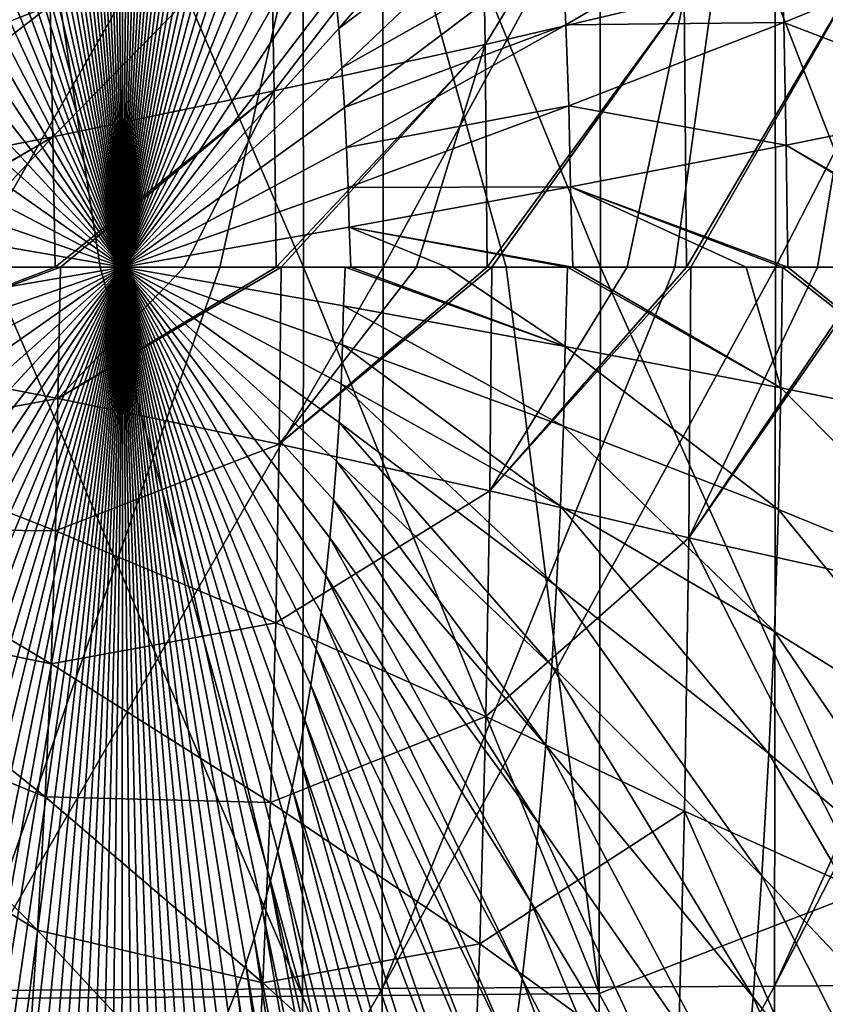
# Model space of a CAD drawing. Header units: millimetres. Extents: x 0 to 99, y -177 to 177.
# Tile 102 of 192: x 77.18 to 84.22, y -6.44 to 2.16. Entities that reach past the tile are written whole.
import ezdxf

# ---------------------------------------------------------------- set-up
doc = ezdxf.new("R2010")
doc.units = ezdxf.units.MM
doc.header["$LTSCALE"] = 26.699852
for name, color, linetype in [('10', 7, 'CONTINUOUS'), ('11', 7, 'CONTINUOUS'), ('12', 7, 'CONTINUOUS'), ('13', 7, 'CONTINUOUS'), ('14', 7, 'CONTINUOUS'), ('15', 7, 'CONTINUOUS'), ('17', 7, 'CONTINUOUS'), ('18', 7, 'CONTINUOUS'), ('7', 7, 'CONTINUOUS'), ('9', 7, 'CONTINUOUS')]:
    doc.layers.add(name, color=color, linetype=linetype)

msp = doc.modelspace()

# ---------------------------------------------------------------- linework, layer by layer
at = {"layer": '10', "color": 253, "linetype": 'Continuous', "true_color": 0x9ca8ab}
for points in [[(78.0756, 7.7203, 71.693), (78.0841, 0, 71.6908), (77.9907, 7.6198, 71.3753), (78.0756, 7.7203, 71.693)], [(78.0841, 0, 71.6908), (77.8186, 7.5397, 70.7341), (77.9049, 7.5895, 71.0554), (78.0841, 0, 71.6908)], [(78.0841, 0, 71.6908), (77.9049, 7.5895, 71.0554), (77.9907, 7.6198, 71.3753), (78.0841, 0, 71.6908)], [(78.0841, 0, 71.6908), (77.7321, 7.4708, 70.4123), (77.8186, 7.5397, 70.7341), (78.0841, 0, 71.6908)], [(78.0841, 0, 71.6908), (77.6457, 7.3836, 70.0909), (77.7321, 7.4708, 70.4123), (78.0841, 0, 71.6908)], [(78.0841, 0, 71.6908), (77.5595, 7.2785, 69.7708), (77.6457, 7.3836, 70.0909), (78.0841, 0, 71.6908)], [(78.0841, 0, 71.6908), (77.4739, 7.1561, 69.4528), (77.5595, 7.2785, 69.7708), (78.0841, 0, 71.6908)], [(78.0841, 0, 71.6908), (77.389, 7.0169, 69.1378), (77.4739, 7.1561, 69.4528), (78.0841, 0, 71.6908)], [(78.0841, 0, 71.6908), (77.3051, 6.8616, 68.8268), (77.389, 7.0169, 69.1378), (78.0841, 0, 71.6908)], [(78.0841, 0, 71.6908), (77.2225, 6.6906, 68.5205), (77.3051, 6.8616, 68.8268), (78.0841, 0, 71.6908)], [(78.0841, 0, 71.6908), (77.1413, 6.5046, 68.22), (77.2225, 6.6906, 68.5205), (78.0841, 0, 71.6908)], [(78.0841, 0, 71.6908), (77.0619, 6.3041, 67.9259), (77.1413, 6.5046, 68.22), (78.0841, 0, 71.6908)], [(78.0841, 0, 71.6908), (76.9844, 6.0896, 67.6393), (77.0619, 6.3041, 67.9259), (78.0841, 0, 71.6908)], [(78.0841, 0, 71.6908), (76.9091, 5.8619, 67.3608), (76.9844, 6.0896, 67.6393), (78.0841, 0, 71.6908)], [(78.0841, 0, 71.6908), (76.8361, 5.6217, 67.0909), (76.9091, 5.8619, 67.3608), (78.0841, 0, 71.6908)], [(78.0841, 0, 71.6908), (76.7655, 5.3697, 66.8304), (76.8361, 5.6217, 67.0909), (78.0841, 0, 71.6908)], [(78.0841, 0, 71.6908), (76.6977, 5.1067, 66.5798), (76.7655, 5.3697, 66.8304), (78.0841, 0, 71.6908)], [(78.0841, 0, 71.6908), (76.6326, 4.8334, 66.3397), (76.6977, 5.1067, 66.5798), (78.0841, 0, 71.6908)], [(78.0841, 0, 71.6908), (76.5705, 4.5505, 66.1107), (76.6326, 4.8334, 66.3397), (78.0841, 0, 71.6908)], [(78.0841, 0, 71.6908), (76.5116, 4.2588, 65.8934), (76.5705, 4.5505, 66.1107), (78.0841, 0, 71.6908)], [(78.0841, 0, 71.6908), (76.456, 3.959, 65.6885), (76.5116, 4.2588, 65.8934), (78.0841, 0, 71.6908)], [(78.0841, 0, 71.6908), (76.4039, 3.6519, 65.4964), (76.456, 3.959, 65.6885), (78.0841, 0, 71.6908)], [(78.0841, 0, 71.6908), (76.3554, 3.3382, 65.3179), (76.4039, 3.6519, 65.4964), (78.0841, 0, 71.6908)], [(78.0841, 0, 71.6908), (76.3108, 3.0187, 65.1535), (76.3554, 3.3382, 65.3179), (78.0841, 0, 71.6908)], [(78.0841, 0, 71.6908), (76.2701, 2.6939, 65.0038), (76.3108, 3.0187, 65.1535), (78.0841, 0, 71.6908)], [(78.0841, 0, 71.6908), (76.2336, 2.3648, 64.8695), (76.2701, 2.6939, 65.0038), (78.0841, 0, 71.6908)], [(78.0841, 0, 71.6908), (76.2015, 2.0321, 64.7511), (76.2336, 2.3648, 64.8695), (78.0841, 0, 71.6908)], [(78.0841, 0, 71.6908), (76.1738, 1.6964, 64.6493), (76.2015, 2.0321, 64.7511), (78.0841, 0, 71.6908)], [(78.0841, 0, 71.6908), (76.1508, 1.3585, 64.5647), (76.1738, 1.6964, 64.6493), (78.0841, 0, 71.6908)], [(78.0841, 0, 71.6908), (76.1326, 1.0192, 64.4977), (76.1508, 1.3585, 64.5647), (78.0841, 0, 71.6908)], [(78.0841, 0, 71.6908), (76.1193, 0.6792, 64.4492), (76.1326, 1.0192, 64.4977), (78.0841, 0, 71.6908)], [(78.0841, 0, 71.6908), (76.1113, 0.3392, 64.4196), (76.1193, 0.6792, 64.4492), (78.0841, 0, 71.6908)], [(78.0841, 0, 71.6908), (76.0898, 0, 64.3414), (76.1113, 0.3392, 64.4196), (78.0841, 0, 71.6908)]]:
    msp.add_3dface(points, dxfattribs=at)
at = {"layer": '11', "color": 253, "linetype": 'Continuous', "true_color": 0x9ca8ab}
for points in [[(78.0841, 0, 71.6908), (80.0257, 0, 79.0341), (80.0093, -0.3391, 78.9714), (78.0841, 0, 71.6908)], [(80.0257, 0, 79.0341), (81.9451, -0.6935, 86.4975), (80.0093, -0.3391, 78.9714), (80.0257, 0, 79.0341)], [(80.0257, 0, 79.0341), (80.0743, 0, 79.2202), (81.9451, -0.6935, 86.4975), (80.0257, 0, 79.0341)], [(80.0743, 0, 79.2202), (80.9124, 0, 82.4548), (81.9451, -0.6935, 86.4975), (80.0743, 0, 79.2202)], [(80.9124, 0, 82.4548), (81.9648, 0, 86.5749), (81.9451, -0.6935, 86.4975), (80.9124, 0, 82.4548)], [(81.9648, 0, 86.5749), (83.8291, -1.0549, 94.05), (81.9451, -0.6935, 86.4975), (81.9648, 0, 86.5749)], [(81.9648, 0, 86.5749), (82.0128, 0, 86.7644), (83.8291, -1.0549, 94.05), (81.9648, 0, 86.5749)], [(82.0128, 0, 86.7644), (83.5251, 0, 92.8136), (83.8291, -1.0549, 94.05), (82.0128, 0, 86.7644)], [(83.5251, 0, 92.8136), (83.8439, 0, 94.109), (83.8291, -1.0549, 94.05), (83.5251, 0, 92.8136)], [(83.8439, 0, 94.109), (85.6509, -1.4238, 101.603), (83.8291, -1.0549, 94.05), (83.8439, 0, 94.109)], [(83.8439, 0, 94.109), (83.8911, 0, 94.3016), (85.6509, -1.4238, 101.603), (83.8439, 0, 94.109)], [(83.8911, 0, 94.3016), (85.6654, 0, 101.6619), (85.6509, -1.4238, 101.603), (83.8911, 0, 94.3016)], [(78.0841, 0, 71.6908), (78.1609, -7.6168, 72.0105), (78.0756, -7.7173, 71.693), (78.0841, 0, 71.6908)], [(78.0841, 0, 71.6908), (80.0093, -0.3391, 78.9714), (80.0015, -0.679, 78.9418), (78.0841, 0, 71.6908)], [(78.0841, 0, 71.6908), (80.0015, -0.679, 78.9418), (79.9887, -1.0188, 78.8932), (78.0841, 0, 71.6908)], [(78.0841, 0, 71.6908), (79.9887, -1.0188, 78.8932), (79.971, -1.358, 78.8261), (78.0841, 0, 71.6908)], [(78.0841, 0, 71.6908), (79.971, -1.358, 78.8261), (79.9487, -1.6957, 78.7413), (78.0841, 0, 71.6908)], [(78.0841, 0, 71.6908), (79.9487, -1.6957, 78.7413), (79.9218, -2.0313, 78.6394), (78.0841, 0, 71.6908)], [(78.0841, 0, 71.6908), (79.9218, -2.0313, 78.6394), (79.8905, -2.3639, 78.5208), (78.0841, 0, 71.6908)], [(78.0841, 0, 71.6908), (79.8905, -2.3639, 78.5208), (79.8549, -2.6929, 78.3863), (78.0841, 0, 71.6908)], [(78.0841, 0, 71.6908), (79.8549, -2.6929, 78.3863), (79.8154, -3.0175, 78.2364), (78.0841, 0, 71.6908)], [(78.0841, 0, 71.6908), (79.8154, -3.0175, 78.2364), (79.7719, -3.3369, 78.0718), (78.0841, 0, 71.6908)], [(78.0841, 0, 71.6908), (79.7719, -3.3369, 78.0718), (79.7246, -3.6505, 77.893), (78.0841, 0, 71.6908)], [(78.0841, 0, 71.6908), (79.7246, -3.6505, 77.893), (79.6738, -3.9575, 77.7007), (78.0841, 0, 71.6908)], [(78.0841, 0, 71.6908), (79.6738, -3.9575, 77.7007), (79.6195, -4.2571, 77.4955), (78.0841, 0, 71.6908)], [(78.0841, 0, 71.6908), (79.6195, -4.2571, 77.4955), (79.5619, -4.5487, 77.2779), (78.0841, 0, 71.6908)], [(78.0841, 0, 71.6908), (79.5619, -4.5487, 77.2779), (79.5012, -4.8314, 77.0487), (78.0841, 0, 71.6908)], [(78.0841, 0, 71.6908), (79.5012, -4.8314, 77.0487), (79.4376, -5.1046, 76.8083), (78.0841, 0, 71.6908)], [(78.0841, 0, 71.6908), (79.4376, -5.1046, 76.8083), (79.3711, -5.3676, 76.5574), (78.0841, 0, 71.6908)], [(78.0841, 0, 71.6908), (79.3711, -5.3676, 76.5574), (79.302, -5.6195, 76.2966), (78.0841, 0, 71.6908)], [(78.0841, 0, 71.6908), (79.302, -5.6195, 76.2966), (79.2304, -5.8596, 76.0266), (78.0841, 0, 71.6908)], [(78.0841, 0, 71.6908), (79.2304, -5.8596, 76.0266), (79.1564, -6.0872, 75.7478), (78.0841, 0, 71.6908)], [(78.0841, 0, 71.6908), (79.1564, -6.0872, 75.7478), (79.0803, -6.3016, 75.461), (78.0841, 0, 71.6908)], [(78.0841, 0, 71.6908), (79.0803, -6.3016, 75.461), (79.0021, -6.502, 75.1667), (78.0841, 0, 71.6908)], [(78.0841, 0, 71.6908), (79.0021, -6.502, 75.1667), (78.9222, -6.688, 74.8659), (78.0841, 0, 71.6908)], [(78.0841, 0, 71.6908), (78.9222, -6.688, 74.8659), (78.8407, -6.8589, 74.5595), (78.0841, 0, 71.6908)], [(78.0841, 0, 71.6908), (78.8407, -6.8589, 74.5595), (78.7579, -7.0142, 74.2483), (78.0841, 0, 71.6908)], [(78.0841, 0, 71.6908), (78.7579, -7.0142, 74.2483), (78.6741, -7.1532, 73.9332), (78.0841, 0, 71.6908)], [(78.0841, 0, 71.6908), (78.6741, -7.1532, 73.9332), (78.5893, -7.2756, 73.6151), (78.0841, 0, 71.6908)], [(78.0841, 0, 71.6908), (78.5893, -7.2756, 73.6151), (78.5039, -7.3807, 73.2949), (78.0841, 0, 71.6908)], [(78.0841, 0, 71.6908), (78.5039, -7.3807, 73.2949), (78.4182, -7.4679, 72.9734), (78.0841, 0, 71.6908)], [(78.0841, 0, 71.6908), (78.4182, -7.4679, 72.9734), (78.3323, -7.5367, 72.6516), (78.0841, 0, 71.6908)], [(78.0841, 0, 71.6908), (78.3323, -7.5367, 72.6516), (78.2464, -7.5865, 72.3304), (78.0841, 0, 71.6908)], [(78.0841, 0, 71.6908), (78.2464, -7.5865, 72.3304), (78.1609, -7.6168, 72.0105), (78.0841, 0, 71.6908)], [(80.0093, -0.3391, 78.9714), (81.9301, -1.3902, 86.4397), (80.0015, -0.679, 78.9418), (80.0093, -0.3391, 78.9714)], [(81.9451, -0.6935, 86.4975), (81.9301, -1.3902, 86.4397), (80.0093, -0.3391, 78.9714), (81.9451, -0.6935, 86.4975)], [(80.0015, -0.679, 78.9418), (81.9054, -2.0884, 86.3447), (79.9887, -1.0188, 78.8932), (80.0015, -0.679, 78.9418)], [(81.9301, -1.3902, 86.4397), (81.9054, -2.0884, 86.3447), (80.0015, -0.679, 78.9418), (81.9301, -1.3902, 86.4397)], [(81.9451, -0.6935, 86.4975), (83.8078, -2.1166, 93.9665), (81.9301, -1.3902, 86.4397), (81.9451, -0.6935, 86.4975)], [(83.8291, -1.0549, 94.05), (83.8078, -2.1166, 93.9665), (81.9451, -0.6935, 86.4975), (83.8291, -1.0549, 94.05)], [(79.9887, -1.0188, 78.8932), (81.8714, -2.7864, 86.2135), (79.971, -1.358, 78.8261), (79.9887, -1.0188, 78.8932)], [(81.9054, -2.0884, 86.3447), (81.8714, -2.7864, 86.2135), (79.9887, -1.0188, 78.8932), (81.9054, -2.0884, 86.3447)], [(83.8291, -1.0549, 94.05), (85.6241, -2.8588, 101.4963), (83.8078, -2.1166, 93.9665), (83.8291, -1.0549, 94.05)], [(85.6509, -1.4238, 101.603), (85.6241, -2.8588, 101.4963), (83.8291, -1.0549, 94.05), (85.6509, -1.4238, 101.603)], [(79.971, -1.358, 78.8261), (81.8282, -3.4827, 86.0471), (79.9487, -1.6957, 78.7413), (79.971, -1.358, 78.8261)], [(81.8714, -2.7864, 86.2135), (81.8282, -3.4827, 86.0471), (79.971, -1.358, 78.8261), (81.8714, -2.7864, 86.2135)], [(81.9301, -1.3902, 86.4397), (83.7727, -3.1824, 93.8288), (81.9054, -2.0884, 86.3447), (81.9301, -1.3902, 86.4397)], [(83.8078, -2.1166, 93.9665), (83.7727, -3.1824, 93.8288), (81.9301, -1.3902, 86.4397), (83.8078, -2.1166, 93.9665)], [(79.9487, -1.6957, 78.7413), (81.7761, -4.1754, 85.8466), (79.9218, -2.0313, 78.6394), (79.9487, -1.6957, 78.7413)], [(81.8282, -3.4827, 86.0471), (81.7761, -4.1754, 85.8466), (79.9487, -1.6957, 78.7413), (81.8282, -3.4827, 86.0471)], [(79.9218, -2.0313, 78.6394), (81.7153, -4.863, 85.6131), (79.8905, -2.3639, 78.5208), (79.9218, -2.0313, 78.6394)], [(81.7761, -4.1754, 85.8466), (81.7153, -4.863, 85.6131), (79.9218, -2.0313, 78.6394), (81.7761, -4.1754, 85.8466)], [(81.9054, -2.0884, 86.3447), (83.724, -4.2495, 93.6383), (81.8714, -2.7864, 86.2135), (81.9054, -2.0884, 86.3447)], [(83.7727, -3.1824, 93.8288), (83.724, -4.2495, 93.6383), (81.9054, -2.0884, 86.3447), (83.7727, -3.1824, 93.8288)], [(83.8078, -2.1166, 93.9665), (85.5798, -4.3011, 101.32), (83.7727, -3.1824, 93.8288), (83.8078, -2.1166, 93.9665)], [(85.6241, -2.8588, 101.4963), (85.5798, -4.3011, 101.32), (83.8078, -2.1166, 93.9665), (85.6241, -2.8588, 101.4963)], [(79.8905, -2.3639, 78.5208), (81.6462, -5.5438, 85.3476), (79.8549, -2.6929, 78.3863), (79.8905, -2.3639, 78.5208)], [(81.7153, -4.863, 85.6131), (81.6462, -5.5438, 85.3476), (79.8905, -2.3639, 78.5208), (81.7153, -4.863, 85.6131)], [(79.8549, -2.6929, 78.3863), (81.569, -6.2162, 85.0511), (79.8154, -3.0175, 78.2364), (79.8549, -2.6929, 78.3863)], [(81.6462, -5.5438, 85.3476), (81.569, -6.2162, 85.0511), (79.8549, -2.6929, 78.3863), (81.6462, -5.5438, 85.3476)], [(81.8714, -2.7864, 86.2135), (83.6621, -5.3152, 93.3964), (81.8282, -3.4827, 86.0471), (81.8714, -2.7864, 86.2135)], [(83.724, -4.2495, 93.6383), (83.6621, -5.3152, 93.3964), (81.8714, -2.7864, 86.2135), (83.724, -4.2495, 93.6383)], [(79.8154, -3.0175, 78.2364), (81.484, -6.8785, 84.7247), (79.7719, -3.3369, 78.0718), (79.8154, -3.0175, 78.2364)], [(81.569, -6.2162, 85.0511), (81.484, -6.8785, 84.7247), (79.8154, -3.0175, 78.2364), (81.569, -6.2162, 85.0511)], [(83.7727, -3.1824, 93.8288), (85.5183, -5.7467, 101.0756), (83.724, -4.2495, 93.6383), (83.7727, -3.1824, 93.8288)], [(85.5798, -4.3011, 101.32), (85.5183, -5.7467, 101.0756), (83.7727, -3.1824, 93.8288), (85.5798, -4.3011, 101.32)], [(79.7719, -3.3369, 78.0718), (81.3913, -7.529, 84.3695), (79.7246, -3.6505, 77.893), (79.7719, -3.3369, 78.0718)], [(81.484, -6.8785, 84.7247), (81.3913, -7.529, 84.3695), (79.7719, -3.3369, 78.0718), (81.484, -6.8785, 84.7247)], [(81.8282, -3.4827, 86.0471), (83.5873, -6.3768, 93.1042), (81.7761, -4.1754, 85.8466), (81.8282, -3.4827, 86.0471)], [(83.6621, -5.3152, 93.3964), (83.5873, -6.3768, 93.1042), (81.8282, -3.4827, 86.0471), (83.6621, -5.3152, 93.3964)], [(79.7246, -3.6505, 77.893), (81.2913, -8.166, 83.9864), (79.6738, -3.9575, 77.7007), (79.7246, -3.6505, 77.893)], [(81.3913, -7.529, 84.3695), (81.2913, -8.166, 83.9864), (79.7246, -3.6505, 77.893), (81.3913, -7.529, 84.3695)], [(79.6738, -3.9575, 77.7007), (81.1842, -8.788, 83.5766), (79.6195, -4.2571, 77.4955), (79.6738, -3.9575, 77.7007)], [(81.2913, -8.166, 83.9864), (81.1842, -8.788, 83.5766), (79.6738, -3.9575, 77.7007), (81.2913, -8.166, 83.9864)], [(81.7761, -4.1754, 85.8466), (83.4998, -7.4315, 92.7631), (81.7153, -4.863, 85.6131), (81.7761, -4.1754, 85.8466)], [(83.5873, -6.3768, 93.1042), (83.4998, -7.4315, 92.7631), (81.7761, -4.1754, 85.8466), (83.5873, -6.3768, 93.1042)], [(79.6195, -4.2571, 77.4955), (81.0704, -9.3933, 83.1411), (79.5619, -4.5487, 77.2779), (79.6195, -4.2571, 77.4955)], [(81.1842, -8.788, 83.5766), (81.0704, -9.3933, 83.1411), (79.6195, -4.2571, 77.4955), (81.1842, -8.788, 83.5766)], [(83.724, -4.2495, 93.6383), (85.4399, -7.1919, 100.7644), (83.6621, -5.3152, 93.3964), (83.724, -4.2495, 93.6383)], [(85.5183, -5.7467, 101.0756), (85.4399, -7.1919, 100.7644), (83.724, -4.2495, 93.6383), (85.5183, -5.7467, 101.0756)], [(79.5619, -4.5487, 77.2779), (80.9499, -9.9801, 82.6809), (79.5012, -4.8314, 77.0487), (79.5619, -4.5487, 77.2779)], [(81.0704, -9.3933, 83.1411), (80.9499, -9.9801, 82.6809), (79.5619, -4.5487, 77.2779), (81.0704, -9.3933, 83.1411)], [(79.5012, -4.8314, 77.0487), (80.8232, -10.5469, 82.197), (79.4376, -5.1046, 76.8083), (79.5012, -4.8314, 77.0487)], [(80.9499, -9.9801, 82.6809), (80.8232, -10.5469, 82.197), (79.5012, -4.8314, 77.0487), (80.9499, -9.9801, 82.6809)], [(81.7153, -4.863, 85.6131), (83.4, -8.4767, 92.3745), (81.6462, -5.5438, 85.3476), (81.7153, -4.863, 85.6131)], [(83.4998, -7.4315, 92.7631), (83.4, -8.4767, 92.3745), (81.7153, -4.863, 85.6131), (83.4998, -7.4315, 92.7631)], [(79.4376, -5.1046, 76.8083), (80.6904, -11.092, 81.6906), (79.3711, -5.3676, 76.5574), (79.4376, -5.1046, 76.8083)], [(80.8232, -10.5469, 82.197), (80.6904, -11.092, 81.6906), (79.4376, -5.1046, 76.8083), (80.8232, -10.5469, 82.197)], [(83.6621, -5.3152, 93.3964), (85.3448, -8.6328, 100.3877), (83.5873, -6.3768, 93.1042), (83.6621, -5.3152, 93.3964)], [(85.4399, -7.1919, 100.7644), (85.3448, -8.6328, 100.3877), (83.6621, -5.3152, 93.3964), (85.4399, -7.1919, 100.7644)], [(79.3711, -5.3676, 76.5574), (80.5518, -11.6137, 81.1627), (79.302, -5.6195, 76.2966), (79.3711, -5.3676, 76.5574)], [(80.6904, -11.092, 81.6906), (80.5518, -11.6137, 81.1627), (79.3711, -5.3676, 76.5574), (80.6904, -11.092, 81.6906)], [(81.6462, -5.5438, 85.3476), (83.2883, -9.5097, 91.9395), (81.569, -6.2162, 85.0511), (81.6462, -5.5438, 85.3476)], [(83.4, -8.4767, 92.3745), (83.2883, -9.5097, 91.9395), (81.6462, -5.5438, 85.3476), (83.4, -8.4767, 92.3745)], [(79.302, -5.6195, 76.2966), (80.4078, -12.1103, 80.6142), (79.2304, -5.8596, 76.0266), (79.302, -5.6195, 76.2966)], [(80.5518, -11.6137, 81.1627), (80.4078, -12.1103, 80.6142), (79.302, -5.6195, 76.2966), (80.5518, -11.6137, 81.1627)], [(79.2304, -5.8596, 76.0266), (80.2584, -12.5801, 80.0462), (79.1564, -6.0872, 75.7478), (79.2304, -5.8596, 76.0266)], [(80.4078, -12.1103, 80.6142), (80.2584, -12.5801, 80.0462), (79.2304, -5.8596, 76.0266), (80.4078, -12.1103, 80.6142)], [(79.1564, -6.0872, 75.7478), (80.104, -13.0216, 79.4597), (79.0803, -6.3016, 75.461), (79.1564, -6.0872, 75.7478)], [(80.2584, -12.5801, 80.0462), (80.104, -13.0216, 79.4597), (79.1564, -6.0872, 75.7478), (80.2584, -12.5801, 80.0462)], [(81.569, -6.2162, 85.0511), (83.1648, -10.5277, 91.4595), (81.484, -6.8785, 84.7247), (81.569, -6.2162, 85.0511)], [(83.2883, -9.5097, 91.9395), (83.1648, -10.5277, 91.4595), (81.569, -6.2162, 85.0511), (83.2883, -9.5097, 91.9395)], [(79.0803, -6.3016, 75.461), (79.9449, -13.4332, 78.8562), (79.0021, -6.502, 75.1667), (79.0803, -6.3016, 75.461)], [(80.104, -13.0216, 79.4597), (79.9449, -13.4332, 78.8562), (79.0803, -6.3016, 75.461), (80.104, -13.0216, 79.4597)], [(83.5873, -6.3768, 93.1042), (85.2333, -10.0653, 99.947), (83.4998, -7.4315, 92.7631), (83.5873, -6.3768, 93.1042)], [(85.3448, -8.6328, 100.3877), (85.2333, -10.0653, 99.947), (83.5873, -6.3768, 93.1042), (85.3448, -8.6328, 100.3877)]]:
    msp.add_3dface(points, dxfattribs=at)
at = {"layer": '12', "color": 253, "linetype": 'Continuous', "true_color": 0x9ca8ab}
for points in [[(78.0841, 0, 71.6908), (76.0386, 0, 64.1553), (76.0898, 0, 64.3414), (78.0841, 0, 71.6908)], [(76.0386, 0, 64.1553), (78.0841, 0, 71.6908), (76.0599, -0.348, 64.2328), (76.0386, 0, 64.1553)], [(76.0599, -0.348, 64.2328), (78.0841, 0, 71.6908), (76.0682, -0.6968, 64.2631), (76.0599, -0.348, 64.2328)], [(76.0682, -0.6968, 64.2631), (78.0841, 0, 71.6908), (76.0817, -1.0457, 64.3128), (76.0682, -0.6968, 64.2631)], [(76.0817, -1.0457, 64.3128), (78.0841, 0, 71.6908), (76.1004, -1.3938, 64.3814), (76.0817, -1.0457, 64.3128)], [(76.1004, -1.3938, 64.3814), (78.0841, 0, 71.6908), (76.124, -1.7405, 64.4681), (76.1004, -1.3938, 64.3814)], [(76.124, -1.7405, 64.4681), (78.0841, 0, 71.6908), (76.1524, -2.0849, 64.5725), (76.124, -1.7405, 64.4681)], [(76.1524, -2.0849, 64.5725), (78.0841, 0, 71.6908), (76.1854, -2.4264, 64.6938), (76.1524, -2.0849, 64.5725)], [(76.1854, -2.4264, 64.6938), (78.0841, 0, 71.6908), (76.2228, -2.7641, 64.8315), (76.1854, -2.4264, 64.6938)], [(76.2228, -2.7641, 64.8315), (78.0841, 0, 71.6908), (76.2645, -3.0974, 64.9849), (76.2228, -2.7641, 64.8315)], [(76.2645, -3.0974, 64.9849), (78.0841, 0, 71.6908), (76.3102, -3.4253, 65.1534), (76.2645, -3.0974, 64.9849)], [(76.3102, -3.4253, 65.1534), (78.0841, 0, 71.6908), (76.3599, -3.7473, 65.3364), (76.3102, -3.4253, 65.1534)], [(76.3599, -3.7473, 65.3364), (78.0841, 0, 71.6908), (76.4134, -4.0625, 65.5333), (76.3599, -3.7473, 65.3364)], [(76.4134, -4.0625, 65.5333), (78.0841, 0, 71.6908), (76.4704, -4.3701, 65.7434), (76.4134, -4.0625, 65.5333)], [(76.4704, -4.3701, 65.7434), (78.0841, 0, 71.6908), (76.5308, -4.6695, 65.9662), (76.4704, -4.3701, 65.7434)], [(76.5308, -4.6695, 65.9662), (78.0841, 0, 71.6908), (76.5945, -4.9598, 66.201), (76.5308, -4.6695, 65.9662)], [(76.5945, -4.9598, 66.201), (78.0841, 0, 71.6908), (76.6612, -5.2403, 66.4472), (76.5945, -4.9598, 66.201)], [(76.6612, -5.2403, 66.4472), (78.0841, 0, 71.6908), (76.7308, -5.5102, 66.7042), (76.6612, -5.2403, 66.4472)], [(76.7308, -5.5102, 66.7042), (78.0841, 0, 71.6908), (76.8032, -5.7688, 66.9714), (76.7308, -5.5102, 66.7042)], [(76.8032, -5.7688, 66.9714), (78.0841, 0, 71.6908), (76.8781, -6.0153, 67.2482), (76.8032, -5.7688, 66.9714)], [(76.8781, -6.0153, 67.2482), (78.0841, 0, 71.6908), (76.9554, -6.249, 67.5339), (76.8781, -6.0153, 67.2482)], [(76.9554, -6.249, 67.5339), (78.0841, 0, 71.6908), (77.0349, -6.469, 67.8279), (76.9554, -6.249, 67.5339)], [(77.0349, -6.469, 67.8279), (78.0841, 0, 71.6908), (77.1164, -6.6748, 68.1296), (77.0349, -6.469, 67.8279)], [(77.1164, -6.6748, 68.1296), (78.0841, 0, 71.6908), (77.1997, -6.8656, 68.438), (77.1164, -6.6748, 68.1296)], [(77.1997, -6.8656, 68.438), (78.0841, 0, 71.6908), (77.2845, -7.041, 68.7522), (77.1997, -6.8656, 68.438)], [(77.2845, -7.041, 68.7522), (78.0841, 0, 71.6908), (77.3706, -7.2004, 69.0714), (77.2845, -7.041, 68.7522)], [(77.3706, -7.2004, 69.0714), (78.0841, 0, 71.6908), (77.4577, -7.3431, 69.3945), (77.3706, -7.2004, 69.0714)], [(77.4577, -7.3431, 69.3945), (78.0841, 0, 71.6908), (77.5456, -7.4687, 69.7209), (77.4577, -7.3431, 69.3945)], [(77.5456, -7.4687, 69.7209), (78.0841, 0, 71.6908), (77.634, -7.5765, 70.0494), (77.5456, -7.4687, 69.7209)], [(77.634, -7.5765, 70.0494), (78.0841, 0, 71.6908), (77.7227, -7.6659, 70.3792), (77.634, -7.5765, 70.0494)], [(77.7227, -7.6659, 70.3792), (78.0841, 0, 71.6908), (77.8115, -7.7365, 70.7094), (77.7227, -7.6659, 70.3792)], [(77.8115, -7.7365, 70.7094), (78.0841, 0, 71.6908), (77.9, -7.7876, 71.039), (77.8115, -7.7365, 70.7094)], [(77.9, -7.7876, 71.039), (78.0841, 0, 71.6908), (77.988, -7.8187, 71.3672), (77.9, -7.7876, 71.039)], [(78.0841, 0, 71.6908), (78.0756, -7.7173, 71.693), (77.988, -7.8187, 71.3672), (78.0841, 0, 71.6908)]]:
    msp.add_3dface(points, dxfattribs=at)
at = {"layer": '13', "color": 253, "linetype": 'Continuous', "true_color": 0x9ca8ab}
for points in [[(76.7312, 0, 234.1199), (76.7151, -6.3172, 234.0982), (78.9312, 0, 232.5999), (76.7312, 0, 234.1199)], [(78.9312, 0, 232.5999), (76.7151, -6.3172, 234.0982), (80.3555, 0, 231.5414), (78.9312, 0, 232.5999)], [(80.3555, 0, 231.5414), (76.7151, -6.3172, 234.0982), (80.349, -6.2999, 231.5134), (80.3555, 0, 231.5414)], [(80.3555, 0, 231.5414), (80.349, -6.2999, 231.5134), (82.9044, 0, 229.4851), (80.3555, 0, 231.5414)], [(82.9044, 0, 229.4851), (80.349, -6.2999, 231.5134), (83.7824, 0, 228.7246), (82.9044, 0, 229.4851)], [(83.7824, 0, 228.7246), (80.349, -6.2999, 231.5134), (83.775, -6.2797, 228.6965), (83.7824, 0, 228.7246)], [(83.7824, 0, 228.7246), (83.775, -6.2797, 228.6965), (86.5995, 0, 226.081), (83.7824, 0, 228.7246)], [(86.5995, 0, 226.081), (83.775, -6.2797, 228.6965), (87.0007, 0, 225.6772), (86.5995, 0, 226.081)], [(87.0007, 0, 225.6772), (83.775, -6.2797, 228.6965), (86.9929, -6.2564, 225.6474), (87.0007, 0, 225.6772)], [(83.775, -6.2797, 228.6965), (83.7569, -12.5637, 228.6018), (86.9929, -6.2564, 225.6474), (83.775, -6.2797, 228.6965)], [(86.9929, -6.2564, 225.6474), (83.7569, -12.5637, 228.6018), (86.9712, -12.5147, 225.5498), (86.9929, -6.2564, 225.6474)], [(76.7151, -6.3172, 234.0982), (76.6996, -12.6422, 234.0051), (80.349, -6.2999, 231.5134), (76.7151, -6.3172, 234.0982)], [(80.349, -6.2999, 231.5134), (76.6996, -12.6422, 234.0051), (80.3331, -12.6062, 231.4202), (80.349, -6.2999, 231.5134)], [(80.349, -6.2999, 231.5134), (80.3331, -12.6062, 231.4202), (83.775, -6.2797, 228.6965), (80.349, -6.2999, 231.5134)], [(83.775, -6.2797, 228.6965), (80.3331, -12.6062, 231.4202), (83.7569, -12.5637, 228.6018), (83.775, -6.2797, 228.6965)]]:
    msp.add_3dface(points, dxfattribs=at)
at = {"layer": '14', "color": 253, "linetype": 'Continuous', "true_color": 0x9ca8ab}
for points in [[(76.7312, 0, 234.1199), (80.349, 6.2999, 231.5134), (76.7151, 6.3172, 234.0982), (76.7312, 0, 234.1199)], [(76.7312, 0, 234.1199), (78.9312, 0, 232.5999), (80.349, 6.2999, 231.5134), (76.7312, 0, 234.1199)], [(78.9312, 0, 232.5999), (80.3555, 0, 231.5414), (80.349, 6.2999, 231.5134), (78.9312, 0, 232.5999)], [(80.3555, 0, 231.5414), (83.775, 6.2797, 228.6965), (80.349, 6.2999, 231.5134), (80.3555, 0, 231.5414)], [(80.3555, 0, 231.5414), (82.9044, 0, 229.4851), (83.775, 6.2797, 228.6965), (80.3555, 0, 231.5414)], [(82.9044, 0, 229.4851), (83.7824, 0, 228.7246), (83.775, 6.2797, 228.6965), (82.9044, 0, 229.4851)], [(83.7824, 0, 228.7246), (86.9929, 6.2564, 225.6474), (83.775, 6.2797, 228.6965), (83.7824, 0, 228.7246)], [(83.7824, 0, 228.7246), (86.5995, 0, 226.081), (86.9929, 6.2564, 225.6474), (83.7824, 0, 228.7246)]]:
    msp.add_3dface(points, dxfattribs=at)
at = {"layer": '15', "color": 253, "linetype": 'Continuous', "true_color": 0x9ca8ab}
for points in [[(77.5385, 0, 97.7955), (77.4932, 0, 97.6092), (75.5099, -0.7574, 89.6032), (77.5385, 0, 97.7955)], [(77.5385, 0, 97.7955), (75.5099, -0.7574, 89.6032), (77.5165, -1.1482, 97.7063), (77.5385, 0, 97.7955)], [(77.4932, 0, 97.6092), (76.4001, 0, 93.162), (75.5099, -0.7574, 89.6032), (77.4932, 0, 97.6092)], [(79.4647, 0, 105.8714), (79.4211, 0, 105.6851), (77.5165, -1.1482, 97.7063), (79.4647, 0, 105.8714)], [(79.4647, 0, 105.8714), (77.5165, -1.1482, 97.7063), (79.4468, -1.5475, 105.7974), (79.4647, 0, 105.8714)], [(79.4211, 0, 105.6851), (78.6196, 0, 102.2886), (77.5165, -1.1482, 97.7063), (79.4211, 0, 105.6851)], [(78.6196, 0, 102.2886), (77.5385, 0, 97.7955), (77.5165, -1.1482, 97.7063), (78.6196, 0, 102.2886)], [(81.3067, 0, 113.9256), (81.2653, 0, 113.7402), (79.4468, -1.5475, 105.7974), (81.3067, 0, 113.9256)], [(81.3067, 0, 113.9256), (79.4468, -1.5475, 105.7974), (81.2873, -1.9539, 113.8428), (81.3067, 0, 113.9256)], [(81.2653, 0, 113.7402), (80.6473, 0, 111.0008), (79.4468, -1.5475, 105.7974), (81.2653, 0, 113.7402)], [(80.6473, 0, 111.0008), (79.4647, 0, 105.8714), (79.4468, -1.5475, 105.7974), (80.6473, 0, 111.0008)], [(83.0431, 0, 121.8888), (83.0041, 0, 121.7056), (81.2873, -1.9539, 113.8428), (83.0431, 0, 121.8888)], [(83.0246, -2.3643, 121.8088), (83.0431, 0, 121.8888), (81.2873, -1.9539, 113.8428), (83.0246, -2.3643, 121.8088)], [(83.0041, 0, 121.7056), (82.4883, 0, 119.2996), (81.2873, -1.9539, 113.8428), (83.0041, 0, 121.7056)], [(82.4883, 0, 119.2996), (81.3067, 0, 113.9256), (81.2873, -1.9539, 113.8428), (82.4883, 0, 119.2996)], [(84.6644, 0, 129.7471), (84.6283, 0, 129.567), (83.0246, -2.3643, 121.8088), (84.6644, 0, 129.7471)], [(84.6644, 0, 129.7471), (83.0246, -2.3643, 121.8088), (84.6459, -2.7248, 129.6647), (84.6644, 0, 129.7471)], [(84.6283, 0, 129.567), (84.1503, 0, 127.2037), (83.0246, -2.3643, 121.8088), (84.6283, 0, 129.567)], [(84.1503, 0, 127.2037), (83.0431, 0, 121.8888), (83.0246, -2.3643, 121.8088), (84.1503, 0, 127.2037)], [(75.5099, -0.7574, 89.6032), (75.4937, -1.5186, 89.5409), (77.5165, -1.1482, 97.7063), (75.5099, -0.7574, 89.6032)], [(77.5165, -1.1482, 97.7063), (75.4937, -1.5186, 89.5409), (77.4939, -2.3043, 97.617), (77.5165, -1.1482, 97.7063)], [(77.5165, -1.1482, 97.7063), (77.4939, -2.3043, 97.617), (79.4468, -1.5475, 105.7974), (77.5165, -1.1482, 97.7063)], [(75.4937, -1.5186, 89.5409), (75.4672, -2.2818, 89.4384), (77.4939, -2.3043, 97.617), (75.4937, -1.5186, 89.5409)], [(79.4468, -1.5475, 105.7974), (77.4939, -2.3043, 97.617), (79.4185, -3.1079, 105.6842), (79.4468, -1.5475, 105.7974)], [(79.4468, -1.5475, 105.7974), (79.4185, -3.1079, 105.6842), (81.2873, -1.9539, 113.8428), (79.4468, -1.5475, 105.7974)], [(81.2873, -1.9539, 113.8428), (79.4185, -3.1079, 105.6842), (81.2543, -3.9261, 113.7085), (81.2873, -1.9539, 113.8428)], [(83.0246, -2.3643, 121.8088), (81.2873, -1.9539, 113.8428), (81.2543, -3.9261, 113.7085), (83.0246, -2.3643, 121.8088)], [(75.4672, -2.2818, 89.4384), (75.4306, -3.045, 89.2967), (77.4564, -3.4652, 97.4698), (75.4672, -2.2818, 89.4384)], [(77.4939, -2.3043, 97.617), (75.4672, -2.2818, 89.4384), (77.4564, -3.4652, 97.4698), (77.4939, -2.3043, 97.617)], [(77.4939, -2.3043, 97.617), (77.4564, -3.4652, 97.4698), (79.4185, -3.1079, 105.6842), (77.4939, -2.3043, 97.617)], [(82.9878, -4.753, 121.6564), (83.0246, -2.3643, 121.8088), (81.2543, -3.9261, 113.7085), (82.9878, -4.753, 121.6564)], [(83.0246, -2.3643, 121.8088), (82.9878, -4.753, 121.6564), (84.6074, -5.4796, 129.5027), (83.0246, -2.3643, 121.8088)], [(84.6459, -2.7248, 129.6647), (83.0246, -2.3643, 121.8088), (84.6074, -5.4796, 129.5027), (84.6459, -2.7248, 129.6647)], [(75.4306, -3.045, 89.2967), (75.384, -3.8065, 89.1171), (77.4045, -4.6281, 97.2659), (75.4306, -3.045, 89.2967)], [(77.4564, -3.4652, 97.4698), (75.4306, -3.045, 89.2967), (77.4045, -4.6281, 97.2659), (77.4564, -3.4652, 97.4698)], [(79.4185, -3.1079, 105.6842), (77.4564, -3.4652, 97.4698), (79.3717, -4.6768, 105.497), (79.4185, -3.1079, 105.6842)], [(79.4185, -3.1079, 105.6842), (79.3717, -4.6768, 105.497), (81.2543, -3.9261, 113.7085), (79.4185, -3.1079, 105.6842)], [(77.4564, -3.4652, 97.4698), (77.4045, -4.6281, 97.2659), (79.3717, -4.6768, 105.497), (77.4564, -3.4652, 97.4698)], [(75.384, -3.8065, 89.1171), (75.3279, -4.5644, 88.9005), (77.3385, -5.7898, 97.0068), (75.384, -3.8065, 89.1171)], [(77.4045, -4.6281, 97.2659), (75.384, -3.8065, 89.1171), (77.3385, -5.7898, 97.0068), (77.4045, -4.6281, 97.2659)], [(81.2543, -3.9261, 113.7085), (79.3717, -4.6768, 105.497), (81.1996, -5.911, 113.4861), (81.2543, -3.9261, 113.7085)], [(82.9878, -4.753, 121.6564), (81.2543, -3.9261, 113.7085), (81.1996, -5.911, 113.4861), (82.9878, -4.753, 121.6564)], [(75.3279, -4.5644, 88.9005), (75.2624, -5.3169, 88.6481), (77.2586, -6.9474, 96.6937), (75.3279, -4.5644, 88.9005)], [(77.3385, -5.7898, 97.0068), (75.3279, -4.5644, 88.9005), (77.2586, -6.9474, 96.6937), (77.3385, -5.7898, 97.0068)], [(77.4045, -4.6281, 97.2659), (77.3385, -5.7898, 97.0068), (79.3066, -6.2499, 105.2372), (77.4045, -4.6281, 97.2659)], [(79.3717, -4.6768, 105.497), (77.4045, -4.6281, 97.2659), (79.3066, -6.2499, 105.2372), (79.3717, -4.6768, 105.497)], [(79.3717, -4.6768, 105.497), (79.3066, -6.2499, 105.2372), (81.1996, -5.911, 113.4861), (79.3717, -4.6768, 105.497)], [(82.9265, -7.1589, 121.4032), (82.9878, -4.753, 121.6564), (81.1996, -5.911, 113.4861), (82.9265, -7.1589, 121.4032)], [(82.9878, -4.753, 121.6564), (82.9265, -7.1589, 121.4032), (84.543, -8.256, 129.233), (82.9878, -4.753, 121.6564)], [(84.6074, -5.4796, 129.5027), (82.9878, -4.753, 121.6564), (84.543, -8.256, 129.233), (84.6074, -5.4796, 129.5027)], [(77.2586, -6.9474, 96.6937), (75.2624, -5.3169, 88.6481), (77.1651, -8.0978, 96.3279), (77.2586, -6.9474, 96.6937)], [(77.3385, -5.7898, 97.0068), (77.2586, -6.9474, 96.6937), (79.2236, -7.823, 104.9061), (77.3385, -5.7898, 97.0068)], [(79.3066, -6.2499, 105.2372), (77.3385, -5.7898, 97.0068), (79.2236, -7.823, 104.9061), (79.3066, -6.2499, 105.2372)], [(81.1996, -5.911, 113.4861), (79.3066, -6.2499, 105.2372), (81.1233, -7.9028, 113.1765), (81.1996, -5.911, 113.4861)], [(82.9265, -7.1589, 121.4032), (81.1996, -5.911, 113.4861), (81.1233, -7.9028, 113.1765), (82.9265, -7.1589, 121.4032)], [(79.3066, -6.2499, 105.2372), (79.2236, -7.823, 104.9061), (81.1233, -7.9028, 113.1765), (79.3066, -6.2499, 105.2372)]]:
    msp.add_3dface(points, dxfattribs=at)
at = {"layer": '17', "color": 253, "linetype": 'Continuous', "true_color": 0x9ca8ab}
for points in [[(84.6924, 0, 217.8481), (84.6837, -5.4005, 217.8262), (82.2542, -0.0002, 220.5197), (84.6924, 0, 217.8481)], [(76.9087, -6.3886, 225.3188), (76.9178, -0.0002, 225.3461), (79.653, -6.3688, 222.9915), (76.9087, -6.3886, 225.3188)], [(79.653, -6.3688, 222.9915), (76.9178, -0.0002, 225.3461), (77.8858, -0.0002, 224.5597), (79.653, -6.3688, 222.9915)], [(79.6621, -0.0002, 223.0198), (79.653, -6.3688, 222.9915), (77.8858, -0.0002, 224.5597), (79.6621, -0.0002, 223.0198)], [(79.653, -6.3688, 222.9915), (79.6621, -0.0002, 223.0198), (82.243, -6.3453, 220.4916), (79.653, -6.3688, 222.9915)], [(82.243, -6.3453, 220.4916), (79.6621, -0.0002, 223.0198), (81.4297, -0.0002, 221.3501), (82.243, -6.3453, 220.4916)], [(82.2542, -0.0002, 220.5197), (82.243, -6.3453, 220.4916), (81.4297, -0.0002, 221.3501), (82.2542, -0.0002, 220.5197)], [(84.6837, -5.4005, 217.8262), (82.243, -6.3453, 220.4916), (82.2542, -0.0002, 220.5197), (84.6837, -5.4005, 217.8262)], [(84.6837, -5.4005, 217.8262), (84.6563, -10.8085, 217.7573), (82.243, -6.3453, 220.4916), (84.6837, -5.4005, 217.8262)], [(82.2127, -12.6839, 220.3973), (79.653, -6.3688, 222.9915), (82.243, -6.3453, 220.4916), (82.2127, -12.6839, 220.3973)], [(84.6563, -10.8085, 217.7573), (82.2127, -12.6839, 220.3973), (82.243, -6.3453, 220.4916), (84.6563, -10.8085, 217.7573)], [(76.8887, -12.7739, 225.2238), (76.9087, -6.3886, 225.3188), (79.6284, -12.7328, 222.8973), (76.8887, -12.7739, 225.2238)], [(79.6284, -12.7328, 222.8973), (76.9087, -6.3886, 225.3188), (79.653, -6.3688, 222.9915), (79.6284, -12.7328, 222.8973)], [(79.6284, -12.7328, 222.8973), (79.653, -6.3688, 222.9915), (82.2127, -12.6839, 220.3973), (79.6284, -12.7328, 222.8973)]]:
    msp.add_3dface(points, dxfattribs=at)
at = {"layer": '18', "color": 253, "linetype": 'Continuous', "true_color": 0x9ca8ab}
for points in [[(77.8858, -0.0002, 224.5597), (76.9178, -0.0002, 225.3461), (76.9087, 6.3882, 225.3188), (77.8858, -0.0002, 224.5597)], [(79.6621, -0.0002, 223.0198), (77.8858, -0.0002, 224.5597), (76.9087, 6.3882, 225.3188), (79.6621, -0.0002, 223.0198)], [(79.6621, -0.0002, 223.0198), (76.9087, 6.3882, 225.3188), (79.653, 6.3684, 222.9915), (79.6621, -0.0002, 223.0198)], [(81.4297, -0.0002, 221.3501), (79.6621, -0.0002, 223.0198), (79.653, 6.3684, 222.9915), (81.4297, -0.0002, 221.3501)], [(82.2542, -0.0002, 220.5197), (81.4297, -0.0002, 221.3501), (79.653, 6.3684, 222.9915), (82.2542, -0.0002, 220.5197)], [(82.2542, -0.0002, 220.5197), (79.653, 6.3684, 222.9915), (82.243, 6.3449, 220.4916), (82.2542, -0.0002, 220.5197)], [(84.6862, 4.6307, 217.8318), (84.6924, 0, 217.8481), (82.243, 6.3449, 220.4916), (84.6862, 4.6307, 217.8318)], [(84.6924, 0, 217.8481), (82.2542, -0.0002, 220.5197), (82.243, 6.3449, 220.4916), (84.6924, 0, 217.8481)]]:
    msp.add_3dface(points, dxfattribs=at)
at = {"layer": '7', "color": 253, "linetype": 'Continuous', "true_color": 0x9ca8ab}
for points in [[(81.2461, 1.9445, 113.6587), (82.9493, 4.7339, 121.4749), (81.2132, 3.9072, 113.5249), (81.2461, 1.9445, 113.6587)], [(82.986, 2.3549, 121.6269), (82.9493, 4.7339, 121.4749), (81.2461, 1.9445, 113.6587), (82.986, 2.3549, 121.6269)], [(79.4034, 1.5383, 105.6119), (81.2132, 3.9072, 113.5249), (79.3752, 3.0892, 105.4991), (79.4034, 1.5383, 105.6119)], [(81.2461, 1.9445, 113.6587), (81.2132, 3.9072, 113.5249), (79.4034, 1.5383, 105.6119), (81.2461, 1.9445, 113.6587)], [(75.447, 1.5008, 89.3555), (77.4115, 3.4377, 97.2852), (75.4208, 2.2549, 89.254), (75.447, 1.5008, 89.3555)], [(77.4487, 2.286, 97.4314), (77.4115, 3.4377, 97.2852), (75.447, 1.5008, 89.3555), (77.4487, 2.286, 97.4314)], [(77.4712, 1.1391, 97.5201), (79.3752, 3.0892, 105.4991), (77.4487, 2.286, 97.4314), (77.4712, 1.1391, 97.5201)], [(79.4034, 1.5383, 105.6119), (79.3752, 3.0892, 105.4991), (77.4712, 1.1391, 97.5201), (79.4034, 1.5383, 105.6119)], [(83.0041, 0, 121.7056), (84.6099, 2.7309, 129.4851), (82.986, 2.3549, 121.6269), (83.0041, 0, 121.7056)], [(83.0431, 0, 121.8888), (84.6099, 2.7309, 129.4851), (83.0041, 0, 121.7056), (83.0431, 0, 121.8888)], [(84.1503, 0, 127.2037), (84.6099, 2.7309, 129.4851), (83.0431, 0, 121.8888), (84.1503, 0, 127.2037)], [(84.6283, 0, 129.567), (84.6099, 2.7309, 129.4851), (84.1503, 0, 127.2037), (84.6283, 0, 129.567)], [(81.2653, 0, 113.7402), (82.986, 2.3549, 121.6269), (81.2461, 1.9445, 113.6587), (81.2653, 0, 113.7402)], [(81.3067, 0, 113.9256), (82.986, 2.3549, 121.6269), (81.2653, 0, 113.7402), (81.3067, 0, 113.9256)], [(82.4883, 0, 119.2996), (82.986, 2.3549, 121.6269), (81.3067, 0, 113.9256), (82.4883, 0, 119.2996)], [(83.0041, 0, 121.7056), (82.986, 2.3549, 121.6269), (82.4883, 0, 119.2996), (83.0041, 0, 121.7056)], [(75.463, 0.7486, 89.4171), (77.4487, 2.286, 97.4314), (75.447, 1.5008, 89.3555), (75.463, 0.7486, 89.4171)], [(77.4712, 1.1391, 97.5201), (77.4487, 2.286, 97.4314), (75.463, 0.7486, 89.4171), (77.4712, 1.1391, 97.5201)], [(79.4211, 0, 105.6851), (81.2461, 1.9445, 113.6587), (79.4034, 1.5383, 105.6119), (79.4211, 0, 105.6851)], [(79.4647, 0, 105.8714), (81.2461, 1.9445, 113.6587), (79.4211, 0, 105.6851), (79.4647, 0, 105.8714)], [(80.6473, 0, 111.0008), (81.2461, 1.9445, 113.6587), (79.4647, 0, 105.8714), (80.6473, 0, 111.0008)], [(81.2653, 0, 113.7402), (81.2461, 1.9445, 113.6587), (80.6473, 0, 111.0008), (81.2653, 0, 113.7402)], [(77.4932, 0, 97.6092), (79.4034, 1.5383, 105.6119), (77.4712, 1.1391, 97.5201), (77.4932, 0, 97.6092)], [(77.5385, 0, 97.7955), (79.4034, 1.5383, 105.6119), (77.4932, 0, 97.6092), (77.5385, 0, 97.7955)], [(78.6196, 0, 102.2886), (79.4034, 1.5383, 105.6119), (77.5385, 0, 97.7955), (78.6196, 0, 102.2886)], [(79.4211, 0, 105.6851), (79.4034, 1.5383, 105.6119), (78.6196, 0, 102.2886), (79.4211, 0, 105.6851)], [(75.4828, 0, 89.4953), (77.4712, 1.1391, 97.5201), (75.463, 0.7486, 89.4171), (75.4828, 0, 89.4953)], [(75.5295, 0, 89.6805), (77.4712, 1.1391, 97.5201), (75.4828, 0, 89.4953), (75.5295, 0, 89.6805)], [(76.4001, 0, 93.162), (77.4712, 1.1391, 97.5201), (75.5295, 0, 89.6805), (76.4001, 0, 93.162)], [(77.4932, 0, 97.6092), (77.4712, 1.1391, 97.5201), (76.4001, 0, 93.162), (77.4932, 0, 97.6092)]]:
    msp.add_3dface(points, dxfattribs=at)
at = {"layer": '9', "color": 253, "linetype": 'Continuous', "true_color": 0x9ca8ab}
for points in [[(78.1626, 7.8156, 72.0189), (78.0841, 0, 71.6908), (78.0756, 7.7203, 71.693), (78.1626, 7.8156, 72.0189)], [(78.2504, 7.7845, 72.347), (78.0841, 0, 71.6908), (78.1626, 7.8156, 72.0189), (78.2504, 7.7845, 72.347)], [(78.3384, 7.7334, 72.6766), (78.0841, 0, 71.6908), (78.2504, 7.7845, 72.347), (78.3384, 7.7334, 72.6766)], [(78.4266, 7.6629, 73.0068), (78.0841, 0, 71.6908), (78.3384, 7.7334, 72.6766), (78.4266, 7.6629, 73.0068)], [(78.5146, 7.5734, 73.3367), (78.0841, 0, 71.6908), (78.4266, 7.6629, 73.0068), (78.5146, 7.5734, 73.3367)], [(78.6022, 7.4657, 73.6653), (78.0841, 0, 71.6908), (78.5146, 7.5734, 73.3367), (78.6022, 7.4657, 73.6653)], [(78.6891, 7.3402, 73.9917), (78.0841, 0, 71.6908), (78.6022, 7.4657, 73.6653), (78.6891, 7.3402, 73.9917)], [(78.7752, 7.1975, 74.3151), (78.0841, 0, 71.6908), (78.6891, 7.3402, 73.9917), (78.7752, 7.1975, 74.3151)], [(78.8601, 7.0382, 74.6344), (78.0841, 0, 71.6908), (78.7752, 7.1975, 74.3151), (78.8601, 7.0382, 74.6344)], [(78.9437, 6.8629, 74.9488), (78.0841, 0, 71.6908), (78.8601, 7.0382, 74.6344), (78.9437, 6.8629, 74.9488)], [(79.0257, 6.6721, 75.2574), (78.0841, 0, 71.6908), (78.9437, 6.8629, 74.9488), (79.0257, 6.6721, 75.2574)], [(79.1059, 6.4665, 75.5593), (78.0841, 0, 71.6908), (79.0257, 6.6721, 75.2574), (79.1059, 6.4665, 75.5593)], [(79.184, 6.2465, 75.8536), (78.0841, 0, 71.6908), (79.1059, 6.4665, 75.5593), (79.184, 6.2465, 75.8536)], [(79.2598, 6.0129, 76.1395), (78.0841, 0, 71.6908), (79.184, 6.2465, 75.8536), (79.2598, 6.0129, 76.1395)], [(79.3333, 5.7665, 76.4165), (78.0841, 0, 71.6908), (79.2598, 6.0129, 76.1395), (79.3333, 5.7665, 76.4165)], [(79.4041, 5.508, 76.684), (78.0841, 0, 71.6908), (79.3333, 5.7665, 76.4165), (79.4041, 5.508, 76.684)], [(79.4723, 5.2382, 76.9413), (78.0841, 0, 71.6908), (79.4041, 5.508, 76.684), (79.4723, 5.2382, 76.9413)], [(79.5375, 4.9578, 77.1878), (78.0841, 0, 71.6908), (79.4723, 5.2382, 76.9413), (79.5375, 4.9578, 77.1878)], [(79.5998, 4.6676, 77.4229), (78.0841, 0, 71.6908), (79.5375, 4.9578, 77.1878), (79.5998, 4.6676, 77.4229)], [(79.6588, 4.3684, 77.6459), (78.0841, 0, 71.6908), (79.5998, 4.6676, 77.4229), (79.6588, 4.3684, 77.6459)], [(79.7144, 4.0608, 77.8564), (78.0841, 0, 71.6908), (79.6588, 4.3684, 77.6459), (79.7144, 4.0608, 77.8564)], [(79.9685, 2.0841, 78.8186), (79.9364, 2.4255, 78.697), (81.8219, 4.2297, 86.0274), (79.9685, 2.0841, 78.8186)], [(81.8746, 3.5279, 86.2302), (79.9685, 2.0841, 78.8186), (81.8219, 4.2297, 86.0274), (81.8746, 3.5279, 86.2302)], [(79.7665, 3.7458, 78.0535), (78.0841, 0, 71.6908), (79.7144, 4.0608, 77.8564), (79.7665, 3.7458, 78.0535)], [(79.8149, 3.424, 78.2368), (78.0841, 0, 71.6908), (79.7665, 3.7458, 78.0535), (79.8149, 3.424, 78.2368)], [(79.9961, 1.7398, 78.9231), (79.9685, 2.0841, 78.8186), (81.8746, 3.5279, 86.2302), (79.9961, 1.7398, 78.9231)], [(81.9183, 2.8226, 86.3985), (79.9961, 1.7398, 78.9231), (81.8746, 3.5279, 86.2302), (81.9183, 2.8226, 86.3985)], [(79.8595, 3.0961, 78.4055), (78.0841, 0, 71.6908), (79.8149, 3.424, 78.2368), (79.8595, 3.0961, 78.4055)], [(81.9527, 2.1154, 86.5313), (81.9183, 2.8226, 86.3985), (83.8186, 3.21, 94.0159), (81.9527, 2.1154, 86.5313)], [(83.854, 2.135, 94.1546), (81.9527, 2.1154, 86.5313), (83.8186, 3.21, 94.0159), (83.854, 2.135, 94.1546)], [(83.854, 2.135, 94.1546), (83.8186, 3.21, 94.0159), (85.6686, 2.8775, 101.6842), (83.854, 2.135, 94.1546)], [(79.9001, 2.763, 78.5592), (78.0841, 0, 71.6908), (79.8595, 3.0961, 78.4055), (79.9001, 2.763, 78.5592)], [(85.6955, 1.4331, 101.7915), (83.854, 2.135, 94.1546), (85.6686, 2.8775, 101.6842), (85.6955, 1.4331, 101.7915)], [(79.9364, 2.4255, 78.697), (78.0841, 0, 71.6908), (79.9001, 2.763, 78.5592), (79.9364, 2.4255, 78.697)], [(80.019, 1.3933, 79.01), (79.9961, 1.7398, 78.9231), (81.9183, 2.8226, 86.3985), (80.019, 1.3933, 79.01)], [(81.9527, 2.1154, 86.5313), (80.019, 1.3933, 79.01), (81.9183, 2.8226, 86.3985), (81.9527, 2.1154, 86.5313)], [(79.9685, 2.0841, 78.8186), (78.0841, 0, 71.6908), (79.9364, 2.4255, 78.697), (79.9685, 2.0841, 78.8186)], [(79.9961, 1.7398, 78.9231), (78.0841, 0, 71.6908), (79.9685, 2.0841, 78.8186), (79.9961, 1.7398, 78.9231)], [(80.0371, 1.0453, 79.0787), (80.019, 1.3933, 79.01), (81.9527, 2.1154, 86.5313), (80.0371, 1.0453, 79.0787)], [(81.9777, 1.4082, 86.6274), (80.0371, 1.0453, 79.0787), (81.9527, 2.1154, 86.5313), (81.9777, 1.4082, 86.6274)], [(81.9777, 1.4082, 86.6274), (81.9527, 2.1154, 86.5313), (83.854, 2.135, 94.1546), (81.9777, 1.4082, 86.6274)], [(83.8754, 1.064, 94.2387), (81.9777, 1.4082, 86.6274), (83.854, 2.135, 94.1546), (83.8754, 1.064, 94.2387)], [(83.8754, 1.064, 94.2387), (83.854, 2.135, 94.1546), (85.6955, 1.4331, 101.7915), (83.8754, 1.064, 94.2387)], [(80.019, 1.3933, 79.01), (78.0841, 0, 71.6908), (79.9961, 1.7398, 78.9231), (80.019, 1.3933, 79.01)], [(80.0371, 1.0453, 79.0787), (78.0841, 0, 71.6908), (80.019, 1.3933, 79.01), (80.0371, 1.0453, 79.0787)], [(80.0502, 0.6965, 79.1285), (80.0371, 1.0453, 79.0787), (81.9777, 1.4082, 86.6274), (80.0502, 0.6965, 79.1285)], [(81.9928, 0.7025, 86.6859), (80.0502, 0.6965, 79.1285), (81.9777, 1.4082, 86.6274), (81.9928, 0.7025, 86.6859)], [(81.9928, 0.7025, 86.6859), (81.9777, 1.4082, 86.6274), (83.8754, 1.064, 94.2387), (81.9928, 0.7025, 86.6859)], [(85.7091, 0, 101.8466), (83.8754, 1.064, 94.2387), (85.6955, 1.4331, 101.7915), (85.7091, 0, 101.8466)], [(80.0502, 0.6965, 79.1285), (78.0841, 0, 71.6908), (80.0371, 1.0453, 79.0787), (80.0502, 0.6965, 79.1285)], [(83.8911, 0, 94.3016), (81.9928, 0.7025, 86.6859), (83.8754, 1.064, 94.2387), (83.8911, 0, 94.3016)], [(83.8911, 0, 94.3016), (83.8754, 1.064, 94.2387), (85.6654, 0, 101.6619), (83.8911, 0, 94.3016)], [(85.6654, 0, 101.6619), (83.8754, 1.064, 94.2387), (85.7091, 0, 101.8466), (85.6654, 0, 101.6619)], [(80.0582, 0.3479, 79.1588), (78.0841, 0, 71.6908), (80.0502, 0.6965, 79.1285), (80.0582, 0.3479, 79.1588)], [(80.0582, 0.3479, 79.1588), (80.0502, 0.6965, 79.1285), (81.9928, 0.7025, 86.6859), (80.0582, 0.3479, 79.1588)], [(82.0128, 0, 86.7644), (80.0582, 0.3479, 79.1588), (81.9928, 0.7025, 86.6859), (82.0128, 0, 86.7644)], [(82.0128, 0, 86.7644), (81.9928, 0.7025, 86.6859), (83.5251, 0, 92.8136), (82.0128, 0, 86.7644)], [(83.5251, 0, 92.8136), (81.9928, 0.7025, 86.6859), (83.8439, 0, 94.109), (83.5251, 0, 92.8136)], [(83.8439, 0, 94.109), (81.9928, 0.7025, 86.6859), (83.8911, 0, 94.3016), (83.8439, 0, 94.109)], [(80.0743, 0, 79.2202), (78.0841, 0, 71.6908), (80.0582, 0.3479, 79.1588), (80.0743, 0, 79.2202)], [(80.0743, 0, 79.2202), (80.0582, 0.3479, 79.1588), (80.9124, 0, 82.4548), (80.0743, 0, 79.2202)], [(80.9124, 0, 82.4548), (80.0582, 0.3479, 79.1588), (81.9648, 0, 86.5749), (80.9124, 0, 82.4548)], [(81.9648, 0, 86.5749), (80.0582, 0.3479, 79.1588), (82.0128, 0, 86.7644), (81.9648, 0, 86.5749)], [(80.0257, 0, 79.0341), (78.0841, 0, 71.6908), (80.0743, 0, 79.2202), (80.0257, 0, 79.0341)]]:
    msp.add_3dface(points, dxfattribs=at)

doc.saveas('drawing.dxf')
